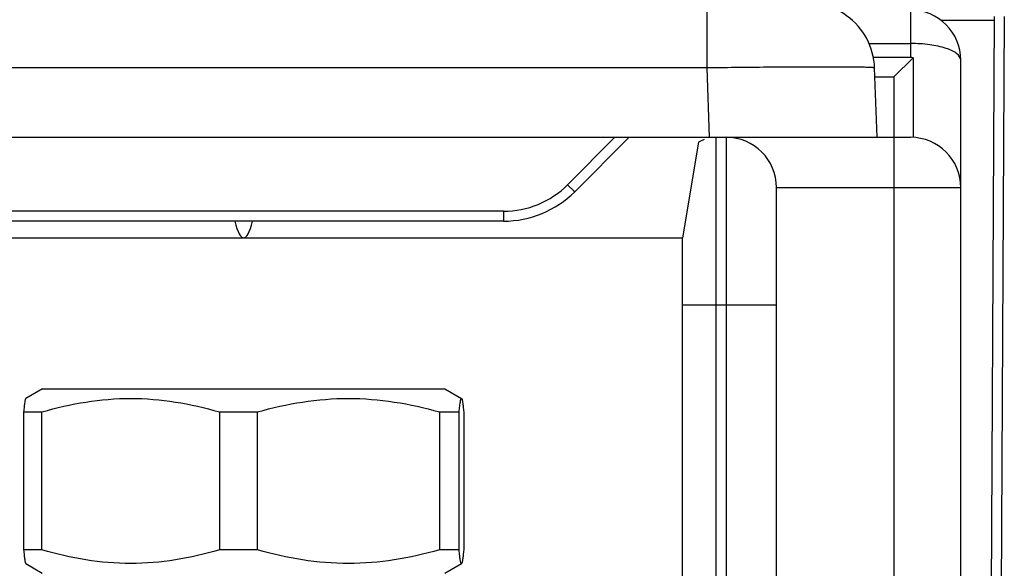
# Model space of a CAD drawing. Header units: millimetres. Extents: x 66 to 1727, y -68 to 939.
# Tile 23 of 72: x 357 to 386, y 217 to 233. Entities that reach past the tile are written whole.
import ezdxf

# ---------------------------------------------------------------- set-up
doc = ezdxf.new("R2010")
doc.units = ezdxf.units.MM
doc.header["$LTSCALE"] = 65.395
doc.layers.add('07_ALL_FEATURES', color=7, linetype='CONTINUOUS')

msp = doc.modelspace()

# ---------------------------------------------------------------- linework, layer by layer
at = {"layer": '07_ALL_FEATURES', "color": 7, "linetype": 'Continuous'}
for p, q in [((377.594, 231.576), (377.594, 233.507)), ((383.663, 233.307), (383.663, 231.884)), ((384.563, 233.007), (386.165, 233.007)), ((386.161, 233.108), (385.978, 198.007)), ((386.461, 233.107), (386.275, 197.458)), ((382.419, 232.307), (383.663, 232.307)), ((383.663, 231.884), (382.555, 231.884)), ((383.163, 231.307), (383.739, 231.883)), ((383.739, 231.883), (383.739, 229.505)), ((377.594, 231.576), (204.932, 231.576)), ((377.666, 229.507), (377.594, 231.576)), ((382.663, 229.507), (382.591, 231.576)), ((385.163, 206.107), (385.163, 231.807)), ((382.6, 231.307), (383.163, 231.307)), ((383.163, 231.307), (383.163, 206.107)), ((198.863, 229.507), (383.663, 229.507)), ((373.429, 228.092), (374.844, 229.507)), ((373.642, 227.885), (375.263, 229.507)), ((377.863, 206.107), (377.863, 229.507)), ((378.163, 229.507), (378.163, 206.107)), ((377.338, 229.358), (376.863, 226.507)), ((379.663, 228.007), (385.163, 228.007)), ((379.663, 206.107), (379.663, 228.007)), ((371.52, 227.301), (346.947, 227.301)), ((371.52, 227.301), (371.52, 227.007)), ((371.52, 227.007), (346.932, 227.007)), ((350.663, 226.507), (376.863, 226.507)), ((376.863, 206.107), (376.863, 226.507)), ((376.863, 224.507), (379.663, 224.507)), ((357.763, 222.007), (357.261, 221.717)), ((357.763, 222.007), (369.763, 222.007)), ((369.763, 222.007), (370.264, 221.717)), ((357.197, 221.314), (357.744, 221.314)), ((357.197, 221.314), (357.197, 217.199)), ((357.744, 217.199), (357.744, 221.314)), ((363.039, 221.314), (364.175, 221.314)), ((363.039, 221.314), (363.039, 217.199)), ((364.175, 217.199), (364.175, 221.314)), ((369.605, 221.314), (370.194, 221.314)), ((369.605, 221.314), (369.605, 217.199)), ((370.194, 217.199), (370.194, 221.314)), ((370.329, 221.314), (370.329, 217.199)), ((357.744, 217.199), (357.197, 217.199)), ((364.175, 217.199), (363.039, 217.199)), ((370.194, 217.199), (369.605, 217.199)), ((357.261, 216.794), (357.755, 216.507)), ((369.771, 216.507), (370.264, 216.794)), ((370.264, 216.794), (370.263, 216.793))]:
    msp.add_line(p, q, dxfattribs=at)
for centre, radius, start, end in [((380.592, 231.507), 2, 2, 106.7928), ((383.663, 231.807), 1.5, 0, 90), ((378.163, 228.007), 1.5, 0, 90), ((383.663, 228.007), 1.5, 0, 90), ((377.863, 228.507), 1, 111.103, 121.6545), ((371.52, 230.007), 3, 270, 315)]:
    msp.add_arc(centre, radius, start, end, dxfattribs=at)
for centre, major_axis, ratio, start_param, end_param in [((383.663, 231.018), (1.5, 0), 0.57735, 1.519954, 1.570796), ((363.763, 253.645), (0, 27.139), 0.051587, 2.949386, 3.333797)]:
    msp.add_ellipse(centre, major_axis=major_axis, ratio=ratio, start_param=start_param, end_param=end_param, dxfattribs=at)
for points, knots in [([(385.163, 231.807), (385.163, 231.881), (385.068, 231.998), (384.901, 232.093), (384.632, 232.2), (384.213, 232.284), (383.855, 232.306), (383.663, 232.306)], [0, 0, 0, 0, 0.134115, 0.23248, 0.353636, 0.653731, 1, 1, 1, 1]), ([(382.591, 231.576), (382.591, 231.579), (382.579, 231.581), (382.564, 231.584), (382.532, 231.586), (382.469, 231.59), (382.359, 231.594), (382.195, 231.598), (381.986, 231.601), (381.734, 231.604), (381.443, 231.605), (380.984, 231.605), (380.334, 231.604), (379.481, 231.598), (378.556, 231.589), (377.919, 231.581), (377.594, 231.576)], [0, 0, 0, 0, 0.001401, 0.005091, 0.011147, 0.019567, 0.043455, 0.076538, 0.1185, 0.168954, 0.227396, 0.293287, 0.444756, 0.617493, 0.804988, 1, 1, 1, 1]), ([(371.52, 227.301), (371.872, 227.301), (372.581, 227.441), (373.181, 227.844), (373.429, 228.092)], [0, 0, 0, 0, 0.500175, 1, 1, 1, 1]), ([(373.642, 227.885), (373.64, 227.884), (373.634, 227.894), (373.622, 227.9), (373.603, 227.922), (373.564, 227.958), (373.506, 228.016), (373.456, 228.065), (373.429, 228.092)], [0, 0, 0, 0, 0.019501, 0.07623, 0.168185, 0.292222, 0.616977, 1, 1, 1, 1]), ([(357.261, 221.717), (357.257, 221.715), (357.251, 221.703), (357.244, 221.68), (357.236, 221.644), (357.225, 221.576), (357.211, 221.464), (357.202, 221.368), (357.197, 221.314)], [0, 0, 0, 0, 0.033018, 0.092652, 0.180089, 0.294859, 0.601342, 1, 1, 1, 1]), ([(357.744, 221.314), (358.175, 221.439), (359.049, 221.643), (360.392, 221.755), (361.734, 221.643), (362.608, 221.439), (363.039, 221.314)], [0, 0, 0, 0, 0.25074, 0.499999, 0.749259, 1, 1, 1, 1]), ([(364.175, 221.314), (364.617, 221.439), (365.514, 221.643), (366.89, 221.755), (368.266, 221.643), (369.163, 221.439), (369.605, 221.314)], [0, 0, 0, 0, 0.250611, 0.499999, 0.749388, 1, 1, 1, 1]), ([(370.194, 221.314), (370.199, 221.373), (370.207, 221.455), (370.22, 221.558), (370.228, 221.615), (370.237, 221.663), (370.243, 221.691), (370.257, 221.721), (370.264, 221.717)], [0, 0, 0, 0, 0.427849, 0.601254, 0.744958, 0.857125, 0.936499, 1, 1, 1, 1]), ([(370.264, 221.717), (370.268, 221.715), (370.275, 221.703), (370.282, 221.68), (370.29, 221.644), (370.301, 221.576), (370.315, 221.464), (370.324, 221.368), (370.329, 221.314)], [0, 0, 0, 0, 0.033018, 0.092652, 0.180089, 0.294859, 0.601342, 1, 1, 1, 1]), ([(357.197, 217.199), (357.202, 217.145), (357.211, 217.048), (357.225, 216.936), (357.236, 216.867), (357.244, 216.831), (357.251, 216.808), (357.257, 216.796), (357.261, 216.794)], [0, 0, 0, 0, 0.398586, 0.70512, 0.819881, 0.907374, 0.966987, 1, 1, 1, 1]), ([(363.039, 217.199), (362.608, 217.073), (361.734, 216.868), (360.392, 216.755), (359.049, 216.868), (358.175, 217.073), (357.744, 217.199)], [0, 0, 0, 0, 0.250748, 0.499997, 0.749247, 1, 1, 1, 1]), ([(369.605, 217.199), (369.163, 217.073), (368.266, 216.868), (366.89, 216.755), (365.514, 216.868), (364.617, 217.073), (364.175, 217.199)], [0, 0, 0, 0, 0.250627, 0.50001, 0.749389, 1, 1, 1, 1]), ([(370.263, 216.793), (370.26, 216.792), (370.254, 216.797), (370.25, 216.806), (370.243, 216.823), (370.236, 216.853), (370.223, 216.923), (370.209, 217.039), (370.199, 217.141), (370.194, 217.199)], [0, 0, 0, 0, 0.02338, 0.044311, 0.072901, 0.153888, 0.266305, 0.580146, 1, 1, 1, 1]), ([(370.329, 217.199), (370.324, 217.145), (370.315, 217.048), (370.301, 216.936), (370.29, 216.867), (370.282, 216.831), (370.275, 216.808), (370.268, 216.796), (370.264, 216.794)], [0, 0, 0, 0, 0.398586, 0.70512, 0.819881, 0.907374, 0.966987, 1, 1, 1, 1])]:
    msp.add_open_spline(points, degree=3, knots=knots, dxfattribs=at)

doc.saveas('drawing.dxf')
